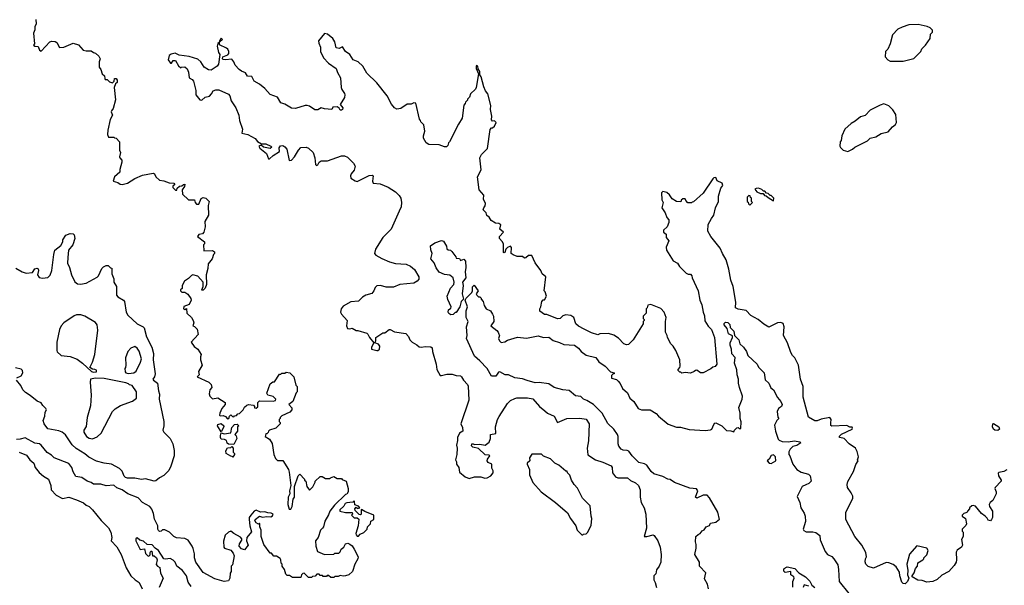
# Model space of a CAD drawing. Extents: x 2239805 to 2396427, y 665731 to 772158.
# Tile 28 of 256: x 2281212 to 2290466, y 693987 to 699302. Entities that reach past the tile are written whole.
import ezdxf

# ---------------------------------------------------------------- set-up
doc = ezdxf.new("R2010")
doc.units = 0

msp = doc.modelspace()

# ---------------------------------------------------------------- linework, layer by layer
at = {"layer": '0CON05XD'}
for points in [[(2281362.5, 699305), (2281367.5, 699265), (2281352.5, 699235), (2281353, 699207), (2281342.5, 699175), (2281350, 699075), (2281343, 699063), (2281355, 699052.5), (2281385, 699050), (2281397.5, 699015), (2281415, 699007.5), (2281494.2, 699095.8), (2281515, 699102), (2281545, 699098.8), (2281559.5, 699089.5), (2281585, 699042.5), (2281626.4, 699043.6), (2281715, 699082.5), (2281765, 699066.7), (2281806.7, 699016.7), (2281835, 699008.8), (2281885, 699010), (2281903.9, 698993.9), (2281925, 698986.7), (2281955, 698960), (2281966.7, 698935), (2281957.5, 698905), (2281957.5, 698855), (2281973.8, 698833.8), (2281987.5, 698795), (2282007.5, 698775), (2282011.7, 698748.3), (2282015, 698740), (2282035, 698740), (2282055, 698720), (2282085, 698710), (2282100, 698725), (2282101.7, 698748.3), (2282118.3, 698748.3), (2282127.5, 698735), (2282127, 698713), (2282111.7, 698698.3), (2282100, 698665), (2282111.7, 698548.3), (2282091.7, 698468.3), (2282073, 698447), (2282070, 698435), (2282082.5, 698405), (2282062.5, 698365), (2282040, 698265), (2282037.5, 698225), (2282045, 698200), (2282095, 698200), (2282101.7, 698191.7), (2282118.3, 698188.3), (2282150, 698155), (2282150, 698075), (2282160, 698055), (2282150, 698015), (2282153, 698003), (2282171.7, 697981.7), (2282172.5, 697965), (2282152.5, 697895), (2282151.7, 697868.3), (2282102.5, 697825), (2282090, 697785), (2282133.9, 697773.9), (2282155, 697757.5), (2282175, 697752.5), (2282225, 697767.5), (2282295, 697810), (2282365, 697842.5), (2282465, 697860), (2282480, 697855), (2282490, 697825), (2282525, 697793.3), (2282565, 697788.8), (2282615, 697770), (2282660, 697765), (2282670, 697755), (2282651.7, 697738.3), (2282650, 697725), (2282675, 697700), (2282688.3, 697701.7), (2282691.7, 697718.3), (2282713, 697737), (2282735, 697740), (2282750, 697755), (2282765, 697757.5), (2282760, 697735), (2282740, 697705), (2282743, 697663), (2282798.3, 697608.3), (2282855, 697610), (2282860, 697585), (2282875, 697570), (2282895, 697570), (2282916.7, 697623.3), (2282935, 697631.2), (2282962.5, 697625), (2282992.5, 697595), (2282983.3, 697555), (2282986, 697465), (2282953.3, 697405), (2282956, 697355), (2282943.3, 697305), (2282930.7, 697289.3), (2282895, 697282.5), (2282882.5, 697265), (2282950, 697215), (2282950, 697195), (2282940, 697185), (2282941.7, 697131.7), (2283025, 697132.5), (2283041.7, 697121.7), (2283042.5, 697105), (2283033.8, 697096.2), (2283020, 697055), (2282981.7, 697008.3), (2282980, 696965), (2282963.3, 696905), (2282966.7, 696815), (2282955, 696780), (2282935, 696760), (2282925, 696760), (2282922.5, 696765), (2282937.5, 696795), (2282937.5, 696835), (2282885, 696891.2), (2282840, 696905), (2282825, 696898.8), (2282799.1, 696870.9), (2282761.2, 696845), (2282740, 696805), (2282740, 696775), (2282723.3, 696765), (2282723.9, 696753.9), (2282735, 696742.5), (2282765, 696742.5), (2282793, 696723), (2282821.7, 696681.7), (2282822.5, 696665), (2282803, 696627), (2282755, 696607.5), (2282750, 696585), (2282765, 696580), (2282778.3, 696588.3), (2282782.5, 696545), (2282825, 696502.5), (2282843.3, 696475), (2282847.5, 696455), (2282840, 696425), (2282855, 696420), (2282880, 696395), (2282890, 696345), (2282822.5, 696272.5), (2282850.7, 696230.7), (2282887.5, 696205)], [(2289393.6, 698913.6), (2289515, 698913.8), (2289615, 698937.5), (2289682.5, 699005), (2289691.7, 699028.3), (2289725, 699062.5), (2289767.5, 699125), (2289773, 699167), (2289790, 699185), (2289790, 699205), (2289770, 699225), (2289739.3, 699239.3), (2289655, 699257.5), (2289567, 699253), (2289505, 699233.3), (2289465, 699212.5), (2289415, 699160), (2289392.5, 699075), (2289370, 699025), (2289350, 699005), (2289347.5, 698955), (2289370, 698925), (2289393.6, 698913.6)], [(2287290, 697135), (2287355, 697037.5), (2287393, 697013), (2287412.3, 696982.3), (2287475, 696920), (2287495, 696910), (2287515, 696910), (2287530, 696895), (2287532.5, 696875), (2287588.6, 696755), (2287604.2, 696665), (2287622.7, 696622.7), (2287634, 696555), (2287647.9, 696517.9), (2287651.9, 696471.9), (2287682.7, 696422.7), (2287715, 696390), (2287742, 696315), (2287762.5, 696065), (2287747, 696043), (2287725, 696037.5), (2287708.3, 696021.7), (2287635, 695983.3), (2287610, 695985), (2287575, 696007.5), (2287563, 696007), (2287550, 695995), (2287515, 695980), (2287465, 695987.5), (2287435, 695980), (2287425, 695990), (2287415, 695990), (2287400, 696005), (2287400, 696015), (2287417, 696033), (2287420, 696045), (2287417, 696107), (2287377.5, 696195), (2287352.5, 696235), (2287332.5, 696255), (2287300, 696315), (2287297.5, 696335), (2287282.5, 696365), (2287280, 696465), (2287287.5, 696505), (2287278.3, 696528.3), (2287270, 696555), (2287237, 696587), (2287145, 696626.7), (2287115, 696620), (2287110, 696595), (2287100, 696585), (2287100, 696545), (2287070, 696515), (2287070, 696495), (2287080, 696485), (2287080, 696475), (2287070, 696465), (2287070, 696445), (2286977.5, 696295), (2286935, 696250), (2286915, 696247.5), (2286890, 696255), (2286839.3, 696309.3), (2286795, 696337.5), (2286745, 696352.5), (2286665, 696350), (2286645, 696340), (2286585, 696360), (2286517.5, 696395), (2286465, 696423.3), (2286440, 696445), (2286420, 696505), (2286391.7, 696521.7), (2286345, 696530), (2286315, 696520), (2286290, 696495), (2286265, 696491.2), (2286165, 696532.5), (2286145, 696532.5), (2286101.7, 696561.7), (2286100, 696585), (2286110, 696605), (2286120, 696655), (2286131.7, 696668.3), (2286145, 696670), (2286162.5, 696705), (2286150, 696745), (2286140, 696755), (2286157.5, 696885), (2286122.5, 696915), (2286110, 696945), (2286056.4, 697016.4), (2286025, 697087.5), (2285995, 697086.7), (2285970, 697065), (2285955, 697062.5), (2285936.4, 697076.4), (2285887, 697077), (2285848.3, 697091.7), (2285830, 697105), (2285833, 697163), (2285825, 697172.5), (2285797, 697163), (2285780, 697145), (2285770, 697115), (2285765, 697110), (2285760, 697115), (2285757.5, 697195), (2285746.4, 697216.4), (2285720, 697245), (2285720, 697265), (2285760, 697305), (2285723, 697333), (2285732.5, 697375), (2285715, 697387.5), (2285685, 697390), (2285644.1, 697414.1), (2285625, 697447.5), (2285603, 697463), (2285596.4, 697486.4), (2285567.5, 697515), (2285572.5, 697535), (2285587.7, 697552.3), (2285591.2, 697575), (2285571.2, 697615), (2285572.5, 697652.5), (2285530.8, 697705), (2285514.3, 697825), (2285548.3, 697891.7), (2285537.5, 698005), (2285552.5, 698035), (2285607.7, 698092.3), (2285635, 698270), (2285645, 698287.5), (2285655, 698287.5), (2285675, 698302.5), (2285690, 698335), (2285675, 698353.3), (2285655, 698350), (2285645, 698360), (2285650, 698395), (2285637, 698457), (2285638.8, 698495), (2285612.5, 698605), (2285590, 698635), (2285575, 698670), (2285548.8, 698765), (2285536.7, 698785), (2285536, 698815), (2285521.2, 698841.2), (2285517.5, 698865), (2285505, 698872.5), (2285501.2, 698865), (2285502, 698845), (2285522.5, 698795), (2285502.5, 698665), (2285495, 698650), (2285450, 698605), (2285440, 698575), (2285420, 698555), (2285420, 698545), (2285401.7, 698528.3), (2285400, 698515), (2285385, 698500), (2285371.7, 698378.3), (2285335, 698320), (2285252.5, 698155), (2285242.5, 698145), (2285235, 698120), (2285221.7, 698108.3), (2285205, 698107.5), (2285153, 698127), (2285058.3, 698128.3), (2285032.5, 698145), (2285008.3, 698188.3), (2285008.3, 698211.7), (2285020, 698255), (2285010, 698315), (2284981.7, 698341.7), (2284980, 698355), (2284968.3, 698368.3), (2284935, 698517.5), (2284915, 698522.5), (2284891.7, 698508.3), (2284855, 698507.5), (2284793, 698467), (2284757, 698463), (2284733.9, 698473.9), (2284705, 698507.5), (2284665, 698587.5), (2284569.3, 698709.3), (2284475, 698800), (2284436.4, 698866.4), (2284392.5, 698905), (2284345, 698926.2), (2284313.3, 698975), (2284275, 699003.3), (2284245, 699046.7), (2284215, 699033.3), (2284185, 699037.5), (2284173.9, 699093.9), (2284156.2, 699125), (2284105, 699166.7), (2284075, 699172.5), (2284020, 699105), (2284023, 699083), (2284040, 699045), (2284038.8, 699005), (2284066.7, 698945), (2284114.2, 698894.2), (2284186.2, 698845), (2284198, 698805), (2284225.8, 698755), (2284233.3, 698665), (2284240, 698645), (2284265, 698610), (2284267.5, 698595), (2284265, 698570), (2284222.5, 698505), (2284250, 698475), (2284245, 698460), (2284235, 698452.5), (2284223.6, 698453.6), (2284215, 698470), (2284195, 698482.5), (2284155, 698480), (2284145, 698460), (2284075, 698463.8), (2284045, 698473.3), (2284013.9, 698456.1), (2283985, 698453.8), (2283935, 698488.8), (2283913.6, 698496.4), (2283895, 698496.7), (2283805, 698466.7), (2283765, 698471.2), (2283705, 698510), (2283665, 698520), (2283635, 698573.3), (2283565, 698599.2), (2283514.3, 698655), (2283466.1, 698696.1), (2283416.7, 698725), (2283395, 698767.5), (2283352, 698772), (2283333, 698803), (2283295, 698818.8), (2283273.3, 698835), (2283236.4, 698876.4), (2283225, 698907.5), (2283205, 698932.5), (2283145, 698923.8), (2283125, 698927.5), (2283117.5, 698935), (2283120, 698955), (2283169.3, 698970.7), (2283176.2, 698983.8), (2283176.1, 699003.9), (2283168.8, 699025), (2283155, 699036.2), (2283090, 699065), (2283090, 699090), (2283117.5, 699115), (2283105, 699127.5), (2283090, 699105), (2283090, 699090), (2283075, 699080), (2283067.5, 699055), (2283081.2, 698995), (2283092.5, 698975), (2283080, 698885), (2283066.2, 698865), (2283010.6, 698829.4), (2282985, 698831.4), (2282945.8, 698855), (2282915.4, 698905.4), (2282885, 698930.8), (2282805, 698956.7), (2282710, 698970), (2282673, 698987), (2282635, 698980), (2282617.5, 698965), (2282607.5, 698925), (2282630, 698895), (2282640, 698895), (2282655, 698920), (2282675, 698920), (2282705, 698870), (2282725, 698850), (2282733, 698857), (2282765, 698860), (2282785, 698840), (2282798.3, 698808.3), (2282803.3, 698756.7), (2282831.2, 698741.2), (2282844.2, 698724.2), (2282866.1, 698636.1), (2282868, 698595), (2282905, 698550), (2282925, 698547.5), (2282955, 698573.3), (2282995, 698583.8), (2283015.8, 698604.2), (2283031.2, 698635), (2283055, 698644.3), (2283082.1, 698642.1), (2283175, 698603.8), (2283186.6, 698586.6), (2283198.7, 698538.7), (2283244, 698475), (2283270, 698405), (2283278, 698355), (2283306, 698275), (2283300, 698235), (2283355, 698223.8), (2283423.3, 698185), (2283446.2, 698156.2), (2283485, 698136.7), (2283525, 698135.6), (2283572.5, 698115), (2283582.5, 698105), (2283565, 698093.3), (2283503.8, 698103.8), (2283481.7, 698121.7), (2283460, 698115), (2283470, 698095), (2283532.5, 698045), (2283550, 697995), (2283560, 697995), (2283593.6, 698026.4), (2283652.5, 698065), (2283651.7, 698098.3), (2283662.7, 698117.3), (2283685, 698118.8), (2283705, 698108.8), (2283721.2, 698085), (2283745, 697980), (2283765, 697983.3), (2283795, 698013.3), (2283832, 698075), (2283855, 698101.4), (2283905, 698104.5), (2283926.6, 698096.6), (2283970, 698055), (2283986.7, 698005), (2283990.7, 697940.7), (2284000.7, 697930.7), (2284015, 697937.5), (2284027.5, 697965), (2284043.6, 697976.4), (2284105, 697975.8), (2284235, 698024.4), (2284265, 698021.9), (2284291.1, 698011.1), (2284348.8, 697955), (2284366.2, 697925), (2284355, 697887.5), (2284326.1, 697853.9), (2284320, 697835), (2284325, 697812.5), (2284365, 697786.7), (2284385, 697783.3), (2284495, 697838), (2284525, 697842.5), (2284532.5, 697835), (2284528.8, 697785), (2284535, 697767.5), (2284599.3, 697759.3), (2284675, 697730), (2284745, 697683.3), (2284778.8, 697648.8), (2284794.1, 697624.1), (2284800.8, 697585), (2284795.8, 697545), (2284778.6, 697501.4), (2284703.3, 697335), (2284623.9, 697256.1), (2284556.7, 697145), (2284546.7, 697105), (2284559.3, 697089.3), (2284615, 697057.5), (2284686.1, 697026.1), (2284745, 697010), (2284845, 697003.3), (2284885, 696986.7), (2284922.5, 696955), (2284962.5, 696885), (2284962.5, 696865), (2284946.4, 696843.6), (2284915, 696827.5), (2284785, 696812.5), (2284725, 696790), (2284655, 696790), (2284603, 696803), (2284568.3, 696801.7), (2284553, 696787), (2284540, 696755), (2284520.7, 696729.3), (2284465, 696713.3), (2284432.5, 696695), (2284395, 696657.5), (2284325, 696650), (2284250.5, 696609.5), (2284233.8, 696586.2), (2284227.5, 696555), (2284237.5, 696535), (2284288, 696475), (2284284, 696425), (2284291.7, 696401.7), (2284315, 696396.7), (2284335, 696403.3), (2284375, 696382.5), (2284390.7, 696380.7), (2284475, 696356.7), (2284485, 696347.5), (2284500, 696315), (2284540, 696265), (2284516.7, 696225), (2284517.5, 696205), (2284567, 696193), (2284577.5, 696192.5), (2284592.5, 696205), (2284597.5, 696235), (2284585, 696252.5), (2284550, 696265), (2284560, 696285), (2284557.5, 696315), (2284625, 696360), (2284645, 696360), (2284685, 696390), (2284695, 696391.2), (2284735, 696367.5), (2284841.7, 696351.7), (2284866.1, 696326.1), (2284880, 696295), (2284900.7, 696270.7), (2284945, 696247.5), (2284965, 696227.5), (2284985, 696223.3), (2285025, 696230), (2285075, 696227.5), (2285089.3, 696219.3), (2285092.5, 696185), (2285126.7, 696065), (2285132.5, 696015), (2285165, 695960), (2285175, 695957.5), (2285225, 695970), (2285275, 695970), (2285315, 695958.8), (2285355, 695956.2), (2285365, 695946.7), (2285383.3, 695915), (2285420, 695875), (2285427.3, 695857.3), (2285433.6, 695726.4), (2285357.5, 695505), (2285375, 695470), (2285376.7, 695435), (2285344.2, 695415.8), (2285326, 695375), (2285327.7, 695347.7)], [(2288995, 698062.5), (2289040, 698085), (2289060, 698105), (2289180, 698165), (2289205, 698187.5), (2289257, 698203), (2289308.3, 698231.7), (2289375, 698250), (2289413.6, 698296.4), (2289443, 698317), (2289452.5, 698335), (2289445, 698410), (2289417.5, 698455), (2289381.7, 698491.7), (2289335, 698512.5), (2289299.3, 698500.7), (2289205, 698452.5), (2289158.3, 698401.7), (2289115, 698390), (2289065, 698347.5), (2289025, 698327.5), (2288967.5, 698275), (2288938.3, 698211.7), (2288931.7, 698168.3), (2288922.5, 698155), (2288920, 698115), (2288925, 698100), (2288950, 698075), (2288995, 698062.5)], [(2290488.3, 695071.7), (2290460, 695055), (2290415, 695047.5), (2290408.3, 695041.7), (2290410, 695015), (2290437.5, 694975), (2290437.5, 694965), (2290380, 694905), (2290377.5, 694895), (2290390, 694865), (2290390, 694845), (2290357, 694783), (2290333.6, 694766.4), (2290323.3, 694745), (2290326.7, 694726.7), (2290353.3, 694685), (2290353.3, 694625), (2290346.1, 694603.9), (2290335, 694593.3), (2290315, 694597.5), (2290305, 694616.7), (2290286.8, 694636.8), (2290250.3, 694660.3), (2290195, 694730), (2290173.6, 694736.4), (2290160, 694735), (2290140, 694715), (2290140, 694705), (2290120, 694685), (2290115, 694670), (2290085, 694660), (2290070, 694645), (2290070, 694635), (2290100, 694615), (2290110, 694565), (2290105, 694550), (2290070, 694515), (2290070, 694495), (2290080, 694485), (2290080, 694445), (2290062.5, 694417.5), (2290072.5, 694365), (2290062.5, 694345), (2290023.6, 694316.4), (2290013, 694297), (2290017.5, 694225), (2290012.5, 694205), (2289996.1, 694173.9), (2289945, 694117.5), (2289879.3, 694080.7), (2289835, 694042.5), (2289795, 694022.5), (2289737, 694017), (2289695, 694032.5), (2289653.6, 694033.6), (2289600, 694065), (2289600, 694075), (2289620, 694105), (2289630, 694145), (2289650, 694165), (2289651.7, 694198.3), (2289700, 694225), (2289710, 694235), (2289710, 694245), (2289737, 694273), (2289750, 694315), (2289737, 694337), (2289645, 694357.5), (2289575, 694280), (2289550, 694185), (2289560, 694125), (2289556.7, 694085), (2289570, 694055), (2289557, 694023), (2289535, 694000), (2289515, 694002.5), (2289502.5, 694015), (2289482.5, 694075), (2289481.7, 694111.7), (2289449.3, 694159.3), (2289420.7, 694180.7), (2289379.3, 694199.3), (2289355, 694200), (2289235, 694147.5), (2289185, 694162.5), (2289163.9, 694183.9), (2289157, 694207), (2289160, 694235), (2289170, 694255), (2289163.3, 694295), (2289126.7, 694365), (2289061.2, 694445), (2288976.7, 694605), (2288975, 694670), (2289043.3, 694805), (2289042.5, 694825), (2289027, 694857), (2288992.5, 694905), (2288987.5, 694935), (2288996.7, 694963.3), (2289047.5, 695055), (2289069.3, 695120.7), (2289092.5, 695155), (2289087.5, 695165), (2289096.7, 695195), (2289082.5, 695245), (2289066.4, 695276.4), (2289007, 695317), (2288960, 695365), (2288920, 695375), (2288912.5, 695385), (2288935, 695405.7), (2289036.8, 695453.2), (2289040, 695465), (2289035, 695472.5), (2289015, 695473.3), (2288985, 695488), (2288845, 695481.2), (2288835, 695490), (2288836, 695514), (2288838.8, 695545), (2288825, 695562.5), (2288745, 695547.5), (2288706.4, 695533.6), (2288685, 695533.3), (2288626.4, 695566.4), (2288576, 695755), (2288573.8, 695855), (2288551.2, 695925), (2288532.5, 696055), (2288496.7, 696125), (2288475, 696147.5), (2288460, 696175), (2288426.7, 696265), (2288390, 696335), (2288396.7, 696415), (2288386.4, 696446.4), (2288365, 696457.5), (2288335, 696452.5), (2288253.6, 696413.6), (2288205, 696442.5), (2288152.5, 696485), (2288085, 696523.3), (2288038.5, 696568.5), (2287963, 696583), (2287940, 696595), (2287943, 696647), (2287916, 696795), (2287894.1, 696855.9), (2287877.5, 696957.5), (2287851.2, 697045), (2287816.7, 697105), (2287796.7, 697155), (2287706.7, 697265), (2287680, 697315), (2287683.6, 697376.4), (2287712.5, 697435), (2287736.2, 697465), (2287752.5, 697535), (2287780, 697595), (2287780, 697645), (2287800.7, 697719.3), (2287818.8, 697745), (2287815, 697767.5), (2287767, 697787), (2287755, 697820), (2287735, 697817.5), (2287725, 697807.5), (2287635, 697672.5), (2287545, 697590), (2287531.7, 697588.3), (2287525, 697580), (2287491.7, 697581.7), (2287471.7, 697601.7), (2287465, 697620), (2287445, 697620), (2287430, 697605), (2287425, 697590), (2287385, 697592.5), (2287345, 697617.5), (2287320, 697655), (2287295, 697678.8), (2287255, 697686.7), (2287242.5, 697675), (2287248.3, 697608.3), (2287260, 697585), (2287247.5, 697535), (2287278.3, 697488.3), (2287293.9, 697443.9), (2287313, 697423), (2287313.3, 697395), (2287297.5, 697355), (2287263, 697323), (2287262.5, 697305), (2287287, 697287), (2287287.5, 697255), (2287312.5, 697225), (2287287.5, 697165), (2287290, 697135)], [(2288295, 697600), (2288300, 697625), (2288275, 697650), (2288265, 697650), (2288245, 697670), (2288231.7, 697671.7), (2288215, 697690), (2288201.7, 697691.7), (2288187, 697707), (2288155, 697720), (2288133, 697717), (2288121.7, 697708.3), (2288140, 697685), (2288175, 697670), (2288198.3, 697668.3), (2288211.7, 697651.7), (2288228.3, 697648.3), (2288245, 697630), (2288295, 697600)], [(2288075, 697560), (2288100, 697585), (2288090, 697595), (2288090, 697625), (2288081.7, 697631.7), (2288078.3, 697648.3), (2288065, 697650), (2288050, 697635), (2288050, 697595), (2288058.3, 697588.3), (2288061.7, 697571.7), (2288075, 697560)], [(2281175, 696968.8), (2281235, 696933.3), (2281271.7, 696921.7), (2281333.6, 696926.4), (2281355, 696962.5), (2281375, 696966.7), (2281385, 696960), (2281388.8, 696945), (2281380, 696905), (2281395, 696880), (2281425, 696872.5), (2281475, 696880), (2281497, 696903), (2281512.5, 696945), (2281531.2, 697095), (2281543.3, 697135), (2281598.3, 697181.7), (2281616.4, 697213.6), (2281617.5, 697235), (2281644.1, 697275.9), (2281685, 697292.5), (2281715, 697290), (2281725, 697280), (2281730, 697245), (2281710, 697185), (2281670, 697135), (2281663.6, 697066.4), (2281660, 697015), (2281680, 696975), (2281697.5, 696905), (2281729.3, 696839.3), (2281755, 696818.8), (2281783.6, 696816.4), (2281835, 696826.7), (2281938.3, 696881.7), (2281952.5, 696895), (2281982.5, 696965), (2281999.3, 696980.7), (2282025, 696992.5), (2282041.7, 696991.7), (2282065, 696970), (2282078.3, 696968.3), (2282076.7, 696915), (2282096.1, 696866.1), (2282097.5, 696835), (2282120, 696795), (2282121.2, 696715), (2282135, 696698.8), (2282187.3, 696667.3), (2282196.7, 696655), (2282213.8, 696555), (2282227.5, 696525), (2282315, 696444), (2282373.3, 696415), (2282381.2, 696405), (2282402.7, 696322.7), (2282455, 696223.3), (2282468.2, 696165), (2282466.5, 696105), (2282483.5, 695975), (2282478.6, 695945), (2282463.8, 695925), (2282468, 695915), (2282505.6, 695885), (2282515.7, 695815.7), (2282526.1, 695783.9), (2282522, 695735), (2282566.7, 695525), (2282567.5, 695485), (2282557.5, 695445), (2282567, 695427), (2282627.5, 695365), (2282652.5, 695315), (2282663.3, 695255), (2282663.3, 695205), (2282633.3, 695105), (2282613.6, 695066.4), (2282565, 695017.5), (2282525, 694997.5), (2282491.7, 694968.3), (2282475, 694966.2), (2282395, 694986), (2282355, 694980), (2282295, 694993.1), (2282225, 694993.5), (2282205, 695000.8), (2282193.7, 695013.7), (2282175, 695058.8), (2282151.2, 695085), (2282075, 695124.3), (2282005, 695133.8), (2281935, 695154.2), (2281860.3, 695190.3), (2281823, 695223), (2281742.8, 695272.8), (2281706.2, 695306.2), (2281642.2, 695402.2), (2281611.2, 695425), (2281578.3, 695438.3), (2281475, 695456.7), (2281442.2, 695505), (2281432.9, 695535), (2281447.1, 695575), (2281451.2, 695615), (2281462.5, 695635), (2281458.3, 695648.3), (2281430, 695675), (2281413, 695703), (2281375, 695717.5), (2281310.7, 695770.7), (2281265, 695798.8), (2281241.2, 695825), (2281223.3, 695865), (2281181.2, 695915)], [(2285265, 696527.5), (2285245, 696542.5), (2285240, 696555), (2285242.5, 696575), (2285265, 696590), (2285267.5, 696605), (2285234.1, 696674.1), (2285228.8, 696705), (2285260.3, 696779.7), (2285292.5, 696815), (2285295.8, 696835), (2285285.8, 696875), (2285255, 696900), (2285205, 696907.5), (2285155, 696930.8), (2285125, 696971.2), (2285107.7, 697017.7), (2285076.2, 697055), (2285088, 697105), (2285075, 697140), (2285072.5, 697177.5), (2285115, 697204.2), (2285175, 697226.7), (2285195, 697222.5), (2285222.5, 697175), (2285225, 697150), (2285238.3, 697138.3), (2285260, 697135), (2285273, 697123), (2285310, 697075), (2285315, 697060), (2285345, 697057.5), (2285355, 697040), (2285385, 697052.5), (2285403, 697033), (2285406.2, 696975), (2285398, 696932), (2285404.3, 696875), (2285373.3, 696835), (2285380, 696805), (2285371.1, 696725), (2285382, 696675), (2285360.8, 696655), (2285348.6, 696605), (2285315, 696550), (2285305, 696550), (2285285, 696532.5), (2285265, 696527.5)], [(2287686.7, 693955), (2287675, 693997.5), (2287647, 694047), (2287660, 694105), (2287602.5, 694165), (2287602.5, 694205), (2287556.7, 694275), (2287571.2, 694335), (2287570.7, 694370.7), (2287562.5, 694395), (2287567.5, 694445), (2287587.5, 694465), (2287607.5, 694475), (2287625, 694497.5), (2287645, 694507.5), (2287663.6, 694536.4), (2287695, 694550), (2287705, 694570), (2287755, 694580), (2287775, 694600), (2287790, 694605), (2287773.3, 694675), (2287695, 694807.5), (2287673.8, 694833.8), (2287635, 694834.2), (2287575, 694806.7), (2287563.8, 694815), (2287583.8, 694875), (2287573.8, 694893.8), (2287510.3, 694900.3), (2287365, 694952.5), (2287325, 694982.5), (2287303.6, 694983.6), (2287255, 695008.8), (2287173, 695033), (2287145.9, 695055.9), (2287106, 695116), (2287085, 695128.4), (2287031.7, 695141.7), (2286967.5, 695205), (2286935.8, 695245.8), (2286922.7, 695252.7), (2286885, 695255.8), (2286865, 695267.5), (2286843.6, 695293.6), (2286835.7, 695315), (2286838, 695385), (2286830, 695405), (2286796, 695455), (2286738.6, 695508.6), (2286685.6, 695605.6), (2286605.8, 695685), (2286543.3, 695725), (2286510, 695735), (2286485, 695760), (2286435, 695767.1), (2286375, 695818.8), (2286315, 695822.5), (2286235.5, 695845.5), (2286185, 695879.5), (2286095, 695891.2), (2286055, 695890), (2285982.5, 695912.5), (2285938.6, 695928.6), (2285865, 695935.5), (2285805, 695964), (2285773.6, 695963.6), (2285725, 695992.5), (2285711.7, 695988.3), (2285687, 695953), (2285645, 695953.3), (2285604.3, 696024.3), (2285536.6, 696096.6), (2285485, 696140), (2285411.2, 696305), (2285416.7, 696335), (2285410, 696415), (2285426, 696465), (2285409.2, 696505), (2285408, 696565), (2285420.8, 696605), (2285399.2, 696665), (2285407.5, 696685), (2285460.7, 696739.3), (2285467.5, 696755), (2285468.3, 696791.7), (2285481.7, 696808.3), (2285520, 696755), (2285502.5, 696725), (2285507.5, 696715), (2285525, 696697.5), (2285537, 696697), (2285550, 696685), (2285550, 696675), (2285566.7, 696655), (2285576.7, 696615), (2285596.1, 696586.1), (2285635.8, 696565.8), (2285656.7, 696535), (2285663.8, 696515), (2285666.7, 696465), (2285640, 696425), (2285695, 696382.5), (2285710, 696365), (2285716.2, 696346.2), (2285720, 696335), (2285712.5, 696305), (2285720, 696285), (2285738.3, 696268.3), (2285770, 696275), (2285795, 696291.2), (2285891.7, 696318.3), (2285975, 696308), (2286085, 696330), (2286135, 696316.2), (2286185, 696318.8), (2286225, 696288), (2286285, 696270), (2286325, 696248.8), (2286425, 696243.3), (2286465, 696216.7), (2286490, 696185), (2286535, 696148.8), (2286626.6, 696126.6), (2286655, 696086.2), (2286715, 696046.7), (2286765, 695992.5), (2286800, 695985), (2286800, 695975), (2286787.5, 695972.5), (2286775, 695960), (2286773.3, 695935), (2286819.5, 695919.5), (2286835.9, 695905.9), (2286855, 695882.5), (2286876.7, 695835), (2286924.2, 695794.2), (2286945, 695746.7), (2286983.9, 695713.9), (2287025, 695647.5), (2287057, 695637), (2287136.4, 695636.4), (2287195, 695600), (2287216.1, 695576.1), (2287305, 695500), (2287385, 695472.5), (2287421.7, 695471.7), (2287505, 695452.5), (2287655, 695442.5), (2287705, 695446.7), (2287715.8, 695454.2), (2287735, 695497.5), (2287745, 695510), (2287755, 695512.5), (2287810, 695485), (2287855, 695442.5), (2287895, 695440), (2287925, 695430), (2287930, 695445), (2287953, 695467), (2287965, 695470), (2287975, 695460), (2287988.3, 695461.7), (2287993, 695523), (2287983.9, 695553.9), (2287983.3, 695605), (2287970.8, 695659.2), (2288002.4, 695737.6), (2288005.6, 695765), (2287976.5, 695845), (2287967.5, 695885), (2287967.1, 695925), (2287955.6, 695965), (2287953, 696013), (2287929.1, 696075), (2287937, 696127), (2287905, 696162.5), (2287902.5, 696205), (2287890.6, 696245), (2287890.6, 696265), (2287911.2, 696315), (2287911.7, 696331.7), (2287875, 696350), (2287859.5, 696399.5), (2287834.1, 696435.9), (2287834.2, 696445.8), (2287845, 696460), (2287865.8, 696455.8), (2287885, 696437.5), (2287890.8, 696410.8), (2287924, 696374), (2287930, 696335), (2287971.2, 696295), (2287980, 696255), (2288013.8, 696225), (2288041.2, 696185), (2288056.4, 696146.4), (2288142.5, 696065), (2288155, 696037.5), (2288210, 695985), (2288219.3, 695919.3), (2288253.3, 695885), (2288272.7, 695842.7), (2288295, 695822.5), (2288332.7, 695752.7), (2288366.2, 695715), (2288376.7, 695685), (2288371.7, 695668.3), (2288345, 695647.5), (2288330.5, 695619.5), (2288337.5, 695567.5), (2288347, 695553), (2288327.5, 695535), (2288307, 695493), (2288314, 695435), (2288339.3, 695359.3), (2288349.3, 695349.3), (2288379.3, 695339.3), (2288435, 695335.7), (2288495, 695345.6), (2288545, 695336.2), (2288552.5, 695325), (2288515, 695301.2), (2288478.3, 695291.7), (2288452.5, 695265), (2288441.7, 695241.7), (2288440, 695215), (2288450, 695205), (2288477.5, 695125), (2288516.1, 695076.1), (2288555, 695050), (2288625, 695030), (2288642.5, 695015), (2288650, 694965), (2288627.6, 694942.4), (2288600.5, 694930.5), (2288565.8, 694914.2), (2288517.9, 694822.1), (2288542.9, 694765), (2288551.9, 694715), (2288585.4, 694665.4), (2288592.9, 694635), (2288598.8, 694585), (2288576.2, 694515), (2288580.5, 694500.5), (2288605, 694488), (2288665, 694490), (2288695, 694483.8), (2288732.5, 694455), (2288736.7, 694415), (2288783.3, 694305), (2288805, 694277.5), (2288845, 694256.7), (2288865, 694236.7), (2288899.7, 694179.7), (2288908.5, 694135), (2288913, 694023), (2289005, 693908.8)], [(2281905, 695988.8), (2281935, 695993.8), (2281935, 696007.5), (2281916.4, 696016.4), (2281895, 696017.5), (2281870, 696035), (2281897, 696083), (2281916.7, 696155), (2281946.2, 696385), (2281940, 696435), (2281925, 696456.7), (2281825, 696516.7), (2281785, 696530), (2281745, 696527.5), (2281725, 696520), (2281627, 696453), (2281602.5, 696425), (2281585, 696390), (2281559.3, 696270.7), (2281560, 696195), (2281565, 696180), (2281600, 696145), (2281685, 696136.7), (2281750.7, 696110.7), (2281803, 696073), (2281887.5, 695995), (2281905, 695988.8)], [(2282887.5, 696205), (2282917, 696157), (2282910, 696135), (2282911.2, 696105), (2282927.5, 696055), (2282892.5, 695995), (2282900, 695965), (2282880, 695945), (2282990, 695895), (2283010, 695875), (2283017.5, 695845), (2283000, 695825), (2282992.5, 695785), (2283000, 695765), (2283025, 695740), (2283075, 695747.5), (2283142.5, 695705), (2283142.5, 695685), (2283111.7, 695648.3), (2283092.5, 695605), (2283090, 695585), (2283095, 695580), (2283125, 695582.5), (2283145, 695572.5), (2283165, 695552.5), (2283176.4, 695553.6), (2283183, 695577), (2283195, 695590), (2283211.7, 695571.7), (2283225, 695570), (2283231.7, 695578.3), (2283248.3, 695581.7), (2283261.7, 695598.3), (2283278.3, 695601.7), (2283313, 695637), (2283325, 695660), (2283345, 695680), (2283363, 695687), (2283408.3, 695678.3), (2283418.3, 695668.3), (2283420, 695655), (2283435, 695650), (2283450, 695665), (2283450, 695705), (2283465, 695720), (2283595, 695717.5), (2283615, 695722.5), (2283620, 695735), (2283595, 695760), (2283543, 695773), (2283533, 695793), (2283565, 695880), (2283591.7, 695898.3), (2283605, 695900), (2283655, 695970), (2283665, 695970), (2283675, 695980), (2283705, 695980), (2283715, 695990), (2283750, 695985), (2283787.5, 695945), (2283808.3, 695868.3), (2283820, 695855), (2283820, 695805), (2283810, 695795), (2283777.5, 695715), (2283740, 695685), (2283770, 695655), (2283770, 695635), (2283750, 695615), (2283675, 695580), (2283660, 695565), (2283660, 695555), (2283650, 695545), (2283650, 695525), (2283658.3, 695518.3), (2283660, 695505), (2283648.3, 695491.7), (2283620, 695465), (2283560, 695445), (2283550, 695435), (2283548.3, 695421.7), (2283535, 695410), (2283525, 695410), (2283520, 695385), (2283559.3, 695359.3), (2283585, 695320), (2283600, 695215), (2283615, 695180), (2283635, 695160), (2283685, 695160), (2283736.7, 695075), (2283745, 695050), (2283758.8, 694925), (2283746.2, 694875), (2283750, 694845), (2283736, 694815), (2283732.5, 694745), (2283745, 694702.5), (2283759.3, 694700.7), (2283774.1, 694725.9), (2283783.3, 694795), (2283793.6, 694816.4), (2283793.6, 694916.4), (2283830, 695015), (2283845, 695030), (2283890, 694985), (2283890, 694975), (2283900, 694965), (2283910, 694915), (2283935, 694880), (2283967, 694913), (2283990, 694955), (2283990, 694965), (2284035, 695010), (2284055, 695010), (2284085, 694990), (2284125, 694990), (2284131.7, 694998.3), (2284165, 695010), (2284195, 694990), (2284235, 694990), (2284241.7, 694981.7), (2284280, 694965), (2284300, 694895), (2284300, 694865), (2284286.4, 694843.6), (2284275, 694840), (2284170.7, 694739.3), (2284126.4, 694683.6), (2284115, 694650), (2284080.5, 694589.5), (2284066.7, 694535), (2284057.7, 694522.3), (2284037.5, 694505), (2284016.7, 694435), (2283992.5, 694405), (2283993.6, 694353.6), (2284010, 694305), (2284075, 694277.5), (2284165, 694280), (2284175, 694290), (2284211.7, 694288.3), (2284225, 694300), (2284233.6, 694326.4), (2284257.5, 694345), (2284275, 694377.5), (2284295, 694382.5), (2284315, 694373.3), (2284335, 694357.5), (2284356.7, 694325), (2284393, 694253), (2284390, 694235), (2284362.5, 694185), (2284340, 694115), (2284305, 694086), (2284275, 694076), (2284253.3, 694073.3), (2284225, 694080), (2284205, 694070), (2284175, 694070), (2284165, 694060), (2284135, 694060), (2284115, 694080), (2284101.7, 694078.3), (2284095, 694070), (2284065, 694070), (2284058.3, 694078.3), (2284035, 694080), (2284025, 694090), (2284005, 694090), (2283988.3, 694071.7), (2283965, 694070), (2283955, 694060), (2283925, 694060), (2283885, 694100), (2283871.7, 694098.3), (2283860, 694085), (2283855, 694060), (2283775, 694060), (2283748.3, 694078.3), (2283725, 694080), (2283711.7, 694091.7), (2283700, 694135), (2283680, 694165), (2283680, 694185), (2283670, 694195), (2283667, 694227), (2283658.3, 694238.3), (2283625, 694260), (2283601.7, 694261.7), (2283578.3, 694288.3), (2283565, 694290), (2283505, 694370), (2283482.5, 694445), (2283482.5, 694505), (2283470, 694535), (2283470, 694565), (2283465, 694570), (2283455, 694560), (2283435, 694572.5), (2283421.2, 694595), (2283425, 694606.7), (2283465, 694637.5), (2283495, 694627.5), (2283535, 694632.5), (2283570.7, 694629.3), (2283589.3, 694640.7), (2283592.5, 694655), (2283575, 694666.2), (2283545, 694666.7), (2283515, 694678), (2283475, 694672.5), (2283435, 694693.3), (2283415, 694683.3), (2283383.6, 694646.4), (2283370, 694625), (2283367.1, 694605), (2283374.4, 694544.4), (2283389.3, 694490.7), (2283346.7, 694435), (2283343.6, 694403.6), (2283360, 694365), (2283325, 694320), (2283295, 694330), (2283273.3, 694355), (2283276.7, 694375), (2283299.3, 694410.7), (2283300, 694425), (2283288.3, 694438.3), (2283225, 694472.5), (2283195, 694496.7), (2283173.6, 694486.4), (2283143.6, 694456.4), (2283127, 694403), (2283128.8, 694345), (2283137.5, 694335), (2283195, 694317.5), (2283218.3, 694288.3), (2283226.7, 694265), (2283211.7, 694178.3), (2283200, 694165), (2283200, 694115), (2283188.3, 694101.7), (2283186.4, 694053.6), (2283175, 694030), (2283135, 694022.5), (2283045, 694046.2), (2282935, 694106.7), (2282866.7, 694205), (2282853.9, 694243.9), (2282853.6, 694283.6), (2282841.7, 694331.7), (2282833.3, 694355), (2282795, 694410), (2282765, 694426.7), (2282685, 694432.5), (2282660, 694445), (2282620, 694485), (2282577, 694507), (2282555, 694507.5), (2282540, 694495), (2282527, 694493), (2282515, 694502.5), (2282511.2, 694515), (2282510, 694545), (2282477.9, 694607.9), (2282470.3, 694660.3), (2282455, 694702.5), (2282435, 694727.5), (2282366.4, 694766.4), (2282325, 694808.8), (2282227.5, 694845), (2282175, 694883.8), (2282125, 694902.5), (2282095, 694928.8), (2282025, 694921.2), (2281975, 694938.6), (2281905, 694936.7), (2281883.9, 694953.9), (2281845, 694964.3), (2281795, 694998.9), (2281740.8, 695010.8), (2281713.2, 695053.2), (2281702, 695095), (2281675, 695131.2), (2281535, 695183.8), (2281509.1, 695209.1), (2281469.4, 695235), (2281414, 695305), (2281397.6, 695317.6), (2281355, 695321.2), (2281262.4, 695372.4), (2281215, 695359.3), (2281182.2, 695357.8)], [(2282235, 695976.7), (2282285, 695983.3), (2282305, 696000), (2282347.3, 696082.7), (2282355.6, 696115), (2282335, 696186.7), (2282315, 696216.7), (2282295, 696230), (2282255, 696216.7), (2282226.7, 696185), (2282206.7, 696125), (2282210, 696055), (2282207, 696033), (2282200, 696025), (2282203, 695993), (2282210, 695985), (2282235, 695976.7)], [(2281184.1, 695935.9), (2281226.7, 695955), (2281242.5, 695985), (2281237.5, 696005), (2281225, 696016.7), (2281170.8, 696030.8)], [(2281895, 695364), (2281938.3, 695381.7), (2281977.5, 695415), (2282085, 695620), (2282110, 695645), (2282160, 695675), (2282273.3, 695716.7), (2282310, 695745), (2282310, 695805), (2282270, 695865), (2282245, 695870), (2282235, 695880), (2282209.3, 695889.3), (2282005, 695928.8), (2281925, 695932.5), (2281876.7, 695923.3), (2281873.8, 695895), (2281883.8, 695775), (2281876.1, 695673.9), (2281846.7, 695565), (2281835, 695480), (2281814, 695445), (2281813.9, 695426.1), (2281840, 695385), (2281865, 695370), (2281895, 695364)], [(2285327.7, 695347.7), (2285317.5, 695305), (2285322.5, 695275), (2285320, 695215), (2285307, 695167), (2285317, 695147), (2285317.5, 695125), (2285337.5, 695095), (2285345, 695050), (2285400, 695005), (2285435, 694990), (2285485, 695006.7), (2285545, 695007.5), (2285583.6, 694993.6), (2285605, 694996.7), (2285640, 695015), (2285662.5, 695045), (2285661.7, 695061.7), (2285648.3, 695088.3), (2285650, 695125), (2285615, 695140), (2285606.7, 695155), (2285609.3, 695170.7), (2285630, 695205), (2285625, 695210), (2285585, 695212.5), (2285523.3, 695273.3), (2285470, 695285), (2285458.3, 695298.3), (2285462.5, 695315), (2285475, 695317.5), (2285485, 695310), (2285535, 695312.5), (2285585, 695303.3), (2285625, 695333.3), (2285636, 695365), (2285637, 695403), (2285686.2, 695413.8), (2285683.9, 695476.1), (2285703.8, 695545), (2285717.7, 695572.3), (2285795.8, 695694.2), (2285825, 695723.3), (2285866.4, 695743.6), (2285885, 695750), (2285985, 695750), (2286035, 695740), (2286097, 695667), (2286146.4, 695626.4), (2286173.9, 695603.9), (2286235, 695577.5), (2286267, 695517), (2286355, 695553.8), (2286475, 695556.7), (2286535, 695547.5), (2286562.5, 695505), (2286556.2, 695345), (2286543.8, 695275), (2286551.7, 695211.7), (2286625, 695166.7), (2286693.9, 695143.9), (2286769.3, 695109.3), (2286780, 695095), (2286782.5, 695045), (2286810, 695005), (2286835, 694997.5), (2286925, 694996.7), (2286951.7, 694971.7), (2287000.7, 694950.7), (2287027.5, 694925), (2287042.5, 694885), (2287043.3, 694815), (2287052.5, 694765), (2287082.5, 694715), (2287096.7, 694655), (2287102.5, 694525), (2287080, 694445), (2287105, 694444), (2287165, 694461.2), (2287176.1, 694456.1), (2287210, 694405), (2287231.2, 694345), (2287240, 694275), (2287236.7, 694205), (2287222.5, 694165), (2287198.3, 694131.7), (2287190, 694095), (2287173, 694077), (2287173, 694037), (2287183.3, 694013.3), (2287196.2, 693965)], [(2283105, 695430), (2283070, 695485), (2283073, 695497), (2283105, 695507.5), (2283130, 695485), (2283130, 695475), (2283105, 695430)], [(2283225, 695310), (2283173, 695313), (2283163, 695323), (2283156.7, 695346.7), (2283137, 695357), (2283105, 695360), (2283097.5, 695375), (2283097.5, 695395), (2283105, 695420), (2283135, 695410), (2283195, 695420), (2283205, 695470), (2283231.7, 695498.3), (2283255, 695500), (2283270, 695485), (2283260, 695475), (2283260, 695435), (2283232.5, 695405), (2283245, 695390), (2283252.5, 695365), (2283225, 695310)], [(2290405, 695441.2), (2290376.1, 695446.1), (2290363.3, 695455), (2290353.8, 695475), (2290357, 695503), (2290365, 695507.5), (2290413.3, 695475), (2290420, 695455), (2290405, 695441.2)], [(2283215, 695190), (2283208.3, 695198.3), (2283195, 695200), (2283152.5, 695225), (2283150.7, 695249.3), (2283165, 695277.5), (2283197, 695283), (2283205, 695290), (2283217, 695277), (2283218.3, 695238.3), (2283230, 695225), (2283230, 695215), (2283215, 695190)], [(2281207.9, 695237.9), (2281275, 695208.8), (2281306, 695165), (2281345.7, 695135.7), (2281356, 695095), (2281395, 695047.1), (2281435, 695013.1), (2281482.9, 694985), (2281504.3, 694925), (2281507.5, 694885), (2281554.5, 694834.5), (2281615, 694803.3), (2281675, 694814.2), (2281745, 694790.9), (2281812, 694762), (2281835, 694740), (2281865, 694726), (2281895, 694696.7), (2281977.5, 694595), (2282046.1, 694526.1), (2282067.5, 694485), (2282077.5, 694435), (2282072.5, 694405), (2282125, 694346.7), (2282165, 694276.2), (2282211.4, 694151.4), (2282255, 694076.7), (2282297, 694037), (2282335, 694012.5), (2282362.5, 693955)], [(2286505, 694460), (2286511.7, 694468.3), (2286535, 694470), (2286548.3, 694481.7), (2286581.7, 694548.3), (2286590, 694615), (2286582.5, 694635), (2286572.5, 694735), (2286500, 694805), (2286455, 694900), (2286423.6, 694933.6), (2286397.5, 694975), (2286381.7, 695021.7), (2286360, 695045), (2286358.3, 695058.3), (2286345, 695060), (2286280, 695115), (2286240, 695135), (2286200, 695175), (2286135, 695200), (2286115, 695220), (2286025, 695220), (2286003.3, 695185), (2286007.5, 695155), (2285980, 695135), (2285980, 695125), (2286002.5, 695075), (2286003.8, 695025), (2286035, 694953.3), (2286112.5, 694865), (2286246.1, 694766.1), (2286359.3, 694669.3), (2286387.5, 694615), (2286440, 694545), (2286452.5, 694505), (2286495, 694460), (2286505, 694460)], [(2288275, 695130), (2288320, 695155), (2288314.2, 695195), (2288295, 695214), (2288275, 695205.8), (2288256.4, 695173.6), (2288236.7, 695155), (2288255, 695133.3), (2288275, 695130)], [(2284395, 694450), (2284411.7, 694468.3), (2284445, 694482.5), (2284477.5, 694515), (2284480, 694535), (2284510, 694565), (2284511.7, 694588.3), (2284540, 694605), (2284540, 694645), (2284455, 694680), (2284425, 694700), (2284420, 694695), (2284420, 694655), (2284415, 694650), (2284401.7, 694651.7), (2284365, 694690), (2284362.5, 694705), (2284375, 694720), (2284385, 694710), (2284410, 694715), (2284395, 694730), (2284361.7, 694741.7), (2284360, 694775), (2284355, 694780), (2284341.7, 694768.3), (2284287, 694763), (2284270, 694755), (2284259.3, 694730.7), (2284220, 694695), (2284220, 694685), (2284275, 694670), (2284335, 694670), (2284340, 694655), (2284330, 694645), (2284355, 694620), (2284385, 694620), (2284398.3, 694608.3), (2284392.5, 694545), (2284372.5, 694475), (2284375, 694460), (2284385, 694450), (2284395, 694450)], [(2282822.9, 693975), (2282794.4, 694015), (2282779.4, 694075), (2282742.9, 694125), (2282688, 694165), (2282671.9, 694205), (2282655, 694222.9), (2282625, 694237.1), (2282604.2, 694235.8), (2282580.8, 694230.8), (2282565, 694236.7), (2282515.8, 694315), (2282484.3, 694334.3), (2282455.5, 694365.5), (2282411.3, 694371.3), (2282375, 694400), (2282341.7, 694411.7), (2282315, 694433.3), (2282303.3, 694425), (2282302, 694405), (2282345, 694322.5), (2282385, 694330), (2282394, 694285), (2282415, 694262.5), (2282425, 694260), (2282438.3, 694271.7), (2282437.5, 694295), (2282443.9, 694306.1), (2282455, 694306.2), (2282460, 694265), (2282475, 694262.5), (2282496.7, 694245), (2282503.3, 694225), (2282493.6, 694183.6), (2282506.2, 694166.2), (2282527.5, 694155), (2282535, 694100), (2282560, 694055), (2282522.5, 693965)], [(2288478.3, 693968.3), (2288477, 694023), (2288490, 694055), (2288486.4, 694066.4), (2288460, 694085), (2288460, 694115), (2288405, 694107.5), (2288395, 694120), (2288393.3, 694135), (2288397.5, 694145), (2288425, 694161.2), (2288497.5, 694145), (2288534.2, 694104.2), (2288596.7, 694065), (2288637.5, 694025), (2288657, 693987), (2288685, 693966.7)], [(2288630, 693980), (2288585, 693990), (2288573.8, 693966.2)]]:
    msp.add_lwpolyline(points, dxfattribs=at)

doc.saveas('drawing.dxf')
